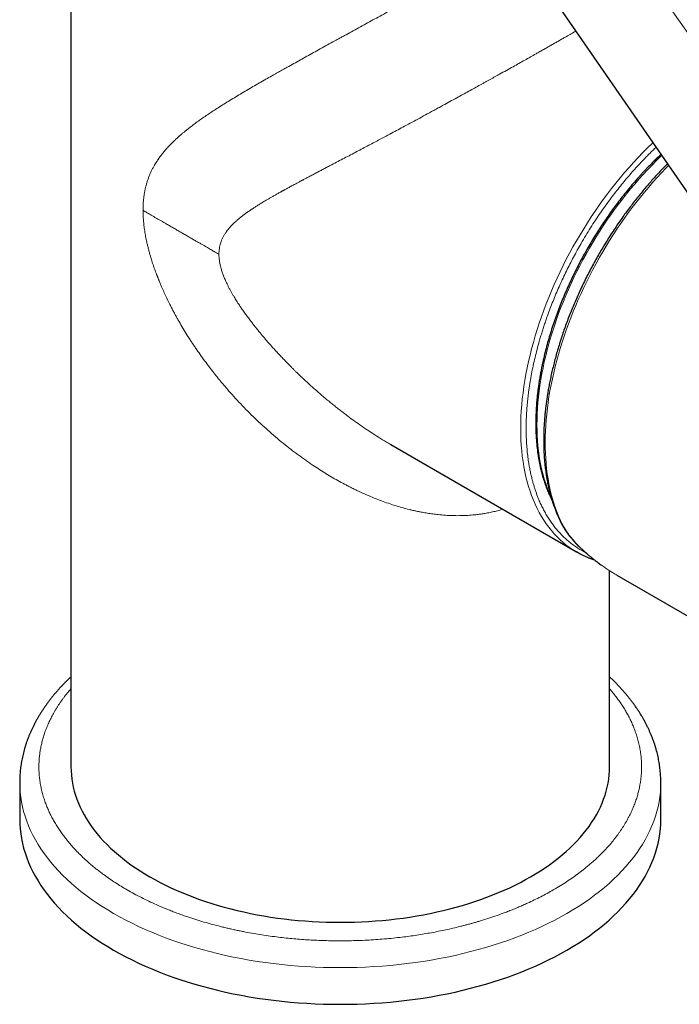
# Model space of a CAD drawing. Header units: millimetres. Extents: x 8 to 829, y 12 to 854.
# Tile 5 of 105: x 735 to 786, y 157 to 234. Entities that reach past the tile are written whole.
import ezdxf

# ---------------------------------------------------------------- set-up
doc = ezdxf.new("R2010")
doc.units = ezdxf.units.MM

msp = doc.modelspace()

# ---------------------------------------------------------------- linework, layer by layer
at = {"color": 7, "linetype": 'Continuous', "lineweight": 30}
for p, q in [((738.731, 273.921), (738.731, 175.936)), ((776.388, 235.8), (794.254, 209.867)), ((763.673, 201.059), (778.153, 192.7)), ((778.369, 192.58), (778.153, 192.7)), ((780.731, 175.936), (780.731, 191.232)), ((781.302, 190.883), (781.255, 190.91)), ((781.302, 190.882), (800.431, 179.839)), ((734.731, 174.712), (734.731, 171.854)), ((784.731, 171.854), (784.731, 174.712))]:
    msp.add_line(p, q, dxfattribs=at)
at = {"color": 8, "linetype": 'Continuous', "lineweight": 0}
msp.add_line((802.617, 210.752), (784.379, 236.639), dxfattribs=at)
at = {"color": 8, "linetype": 'Continuous', "lineweight": 0, "flags": 128}
for points in [[(778.153, 192.7), (778.152, 192.701), (777.881, 192.866), (777.617, 193.043), (777.36, 193.232), (777.112, 193.434), (776.871, 193.648), (776.639, 193.873), (776.414, 194.11), (776.198, 194.359), (775.991, 194.619), (775.792, 194.89), (775.602, 195.172), (775.421, 195.464), (775.249, 195.768), (775.086, 196.081), (774.933, 196.405), (774.789, 196.739), (774.654, 197.083), (774.529, 197.436), (774.414, 197.798), (774.309, 198.169), (774.213, 198.549), (774.127, 198.937), (774.051, 199.334), (773.985, 199.738), (773.93, 200.15), (773.884, 200.569), (773.848, 200.996), (773.823, 201.429), (773.808, 201.869), (773.803, 202.315), (773.808, 202.767), (773.823, 203.224), (773.848, 203.687), (773.884, 204.154), (773.93, 204.626), (773.985, 205.103), (774.051, 205.583), (774.127, 206.067), (774.213, 206.555), (774.309, 207.045), (774.414, 207.538), (774.529, 208.033), (774.654, 208.53), (774.789, 209.029), (774.933, 209.529), (775.086, 210.03), (775.249, 210.532), (775.421, 211.034), (775.602, 211.536), (775.792, 212.037), (775.991, 212.537), (776.198, 213.037), (776.414, 213.535), (776.639, 214.031), (776.871, 214.525), (777.112, 215.016), (777.36, 215.505), (777.617, 215.99), (777.881, 216.472), (778.152, 216.951), (778.43, 217.425), (778.716, 217.894), (779.008, 218.359), (779.307, 218.818), (779.612, 219.273), (779.924, 219.721), (780.241, 220.163), (780.564, 220.599), (780.893, 221.029), (781.227, 221.451), (781.566, 221.866), (781.91, 222.274), (782.259, 222.674), (782.612, 223.065), (782.969, 223.449), (783.33, 223.824), (783.695, 224.189), (784.063, 224.546), (784.111, 224.591)], [(784.801, 223.589), (784.718, 223.51), (784.372, 223.175), (784.029, 222.831), (783.69, 222.478), (783.354, 222.118), (783.022, 221.75), (782.694, 221.374), (782.371, 220.99), (782.052, 220.6), (781.738, 220.203), (781.429, 219.799), (781.125, 219.389), (780.826, 218.973), (780.533, 218.552), (780.246, 218.125), (779.965, 217.692), (779.69, 217.256), (779.422, 216.814), (779.16, 216.368), (778.905, 215.919), (778.657, 215.466), (778.416, 215.009), (778.182, 214.55), (777.956, 214.088), (777.737, 213.623), (777.526, 213.157), (777.323, 212.688), (777.128, 212.219), (776.941, 211.748), (776.763, 211.277), (776.593, 210.805), (776.431, 210.333), (776.278, 209.862), (776.134, 209.39), (775.998, 208.92), (775.872, 208.451), (775.754, 207.984), (775.646, 207.518), (775.546, 207.054), (775.457, 206.593), (775.376, 206.135), (775.305, 205.68), (775.243, 205.228), (775.19, 204.78), (775.147, 204.336), (775.114, 203.897), (775.09, 203.462), (775.076, 203.032), (775.071, 202.607), (775.076, 202.188), (775.09, 201.774), (775.114, 201.367), (775.147, 200.966), (775.19, 200.571), (775.243, 200.184), (775.305, 199.804), (775.376, 199.431), (775.457, 199.066), (775.546, 198.709), (775.646, 198.36), (775.754, 198.019), (775.872, 197.687), (775.998, 197.364), (776.134, 197.05), (776.163, 196.985)], [(777.168, 194.647), (777.013, 194.945), (776.866, 195.251), (776.727, 195.567), (776.597, 195.892), (776.476, 196.225), (776.363, 196.566), (776.259, 196.916), (776.164, 197.274), (776.078, 197.639), (776.001, 198.012), (775.933, 198.392), (775.874, 198.78), (775.824, 199.174), (775.783, 199.575), (775.752, 199.982), (775.729, 200.395), (775.716, 200.814), (775.712, 201.239), (775.717, 201.668), (775.731, 202.103), (775.755, 202.543), (775.788, 202.987), (775.829, 203.435), (775.881, 203.888), (775.941, 204.344), (776.01, 204.803), (776.088, 205.265), (776.175, 205.731), (776.271, 206.198), (776.376, 206.668), (776.49, 207.14), (776.612, 207.614), (776.744, 208.088), (776.883, 208.564), (777.031, 209.041), (777.188, 209.518), (777.353, 209.995), (777.526, 210.473), (777.707, 210.949), (777.896, 211.425), (778.093, 211.9), (778.297, 212.374), (778.51, 212.846), (778.729, 213.316), (778.956, 213.784), (779.191, 214.25), (779.432, 214.712), (779.68, 215.172), (779.935, 215.628), (780.197, 216.081), (780.464, 216.53), (780.739, 216.975), (781.019, 217.415), (781.305, 217.85), (781.597, 218.281), (781.895, 218.706), (782.197, 219.126), (782.506, 219.54), (782.819, 219.947), (783.136, 220.349), (783.459, 220.744), (783.786, 221.132), (784.117, 221.513), (784.452, 221.887), (784.791, 222.253), (785.133, 222.612), (785.333, 222.817)], [(778.523, 192.947), (778.534, 192.938), (778.561, 192.923)], [(734.731, 174.712), (734.731, 174.712), (734.74, 174.334), (734.765, 173.956), (734.808, 173.579), (734.868, 173.203), (734.945, 172.828), (735.039, 172.454), (735.15, 172.082), (735.277, 171.711), (735.422, 171.343), (735.583, 170.976), (735.761, 170.613), (735.955, 170.252), (736.165, 169.894), (736.392, 169.54), (736.634, 169.189), (736.893, 168.842), (737.167, 168.498), (737.456, 168.16), (737.761, 167.825), (738.081, 167.496), (738.415, 167.171), (738.764, 166.851), (739.128, 166.537), (739.506, 166.229), (739.897, 165.926), (740.303, 165.629), (740.721, 165.339), (741.153, 165.055), (741.597, 164.777), (742.053, 164.507), (742.522, 164.243), (743.003, 163.986), (743.495, 163.737), (743.998, 163.496), (744.512, 163.262), (745.037, 163.036), (745.571, 162.818), (746.115, 162.608), (746.669, 162.406), (747.231, 162.213), (747.802, 162.028), (748.381, 161.852), (748.968, 161.685), (749.563, 161.527), (750.164, 161.378), (750.772, 161.238), (751.386, 161.107), (752.006, 160.986), (752.631, 160.874), (753.261, 160.771), (753.895, 160.678), (754.533, 160.595), (755.175, 160.521), (755.82, 160.457), (756.468, 160.403), (757.118, 160.358), (757.77, 160.324), (758.423, 160.299), (759.077, 160.284), (759.731, 160.279), (760.386, 160.284), (761.04, 160.299), (761.693, 160.324), (762.344, 160.358), (762.994, 160.403), (763.642, 160.457), (764.287, 160.521), (764.929, 160.595), (765.567, 160.678), (766.202, 160.771), (766.832, 160.874), (767.457, 160.986), (768.076, 161.107), (768.69, 161.238), (769.298, 161.378), (769.9, 161.527), (770.494, 161.685), (771.081, 161.852), (771.66, 162.028), (772.231, 162.213), (772.794, 162.406), (773.347, 162.608), (773.891, 162.818), (774.426, 163.036), (774.95, 163.262), (775.464, 163.496), (775.967, 163.737), (776.459, 163.986), (776.94, 164.243), (777.409, 164.507), (777.866, 164.777), (778.31, 165.055), (778.741, 165.339), (779.16, 165.629), (779.565, 165.926), (779.957, 166.229), (780.334, 166.537), (780.698, 166.851), (781.047, 167.171), (781.382, 167.496), (781.702, 167.825), (782.006, 168.16), (782.296, 168.498), (782.57, 168.842), (782.828, 169.189), (783.071, 169.54), (783.297, 169.894), (783.508, 170.252), (783.702, 170.613), (783.879, 170.976), (784.04, 171.343), (784.185, 171.711), (784.313, 172.082), (784.423, 172.454), (784.517, 172.828), (784.594, 173.203), (784.654, 173.579), (784.697, 173.956), (784.723, 174.334), (784.731, 174.712), (784.731, 174.712)]]:
    msp.add_lwpolyline(points, dxfattribs=at)
at = {"color": 7, "linetype": 'Continuous', "lineweight": 30, "flags": 128}
for points in [[(738.731, 175.936), (738.738, 175.619), (738.76, 175.302), (738.796, 174.985), (738.846, 174.669), (738.911, 174.354), (738.99, 174.04), (739.083, 173.727), (739.19, 173.416), (739.311, 173.106), (739.447, 172.799), (739.596, 172.493), (739.759, 172.19), (739.936, 171.89), (740.126, 171.592), (740.33, 171.297), (740.547, 171.006), (740.777, 170.717), (741.02, 170.433), (741.276, 170.152), (741.545, 169.875), (741.826, 169.602), (742.119, 169.334), (742.425, 169.07), (742.742, 168.811), (743.071, 168.556), (743.411, 168.307), (743.763, 168.063), (744.125, 167.825), (744.498, 167.591), (744.882, 167.364), (745.276, 167.143), (745.679, 166.927), (746.093, 166.718), (746.515, 166.515), (746.947, 166.319), (747.388, 166.129), (747.837, 165.946), (748.294, 165.769), (748.759, 165.6), (749.231, 165.438), (749.711, 165.283), (750.197, 165.135), (750.69, 164.994), (751.19, 164.861), (751.695, 164.736), (752.205, 164.619), (752.721, 164.509), (753.242, 164.407), (753.767, 164.313), (754.296, 164.226), (754.829, 164.148), (755.365, 164.078), (755.904, 164.016), (756.446, 163.963), (756.99, 163.917), (757.536, 163.88), (758.084, 163.851), (758.632, 163.83), (759.181, 163.818), (759.731, 163.813), (760.281, 163.818), (760.83, 163.83), (761.379, 163.851), (761.926, 163.88), (762.472, 163.917), (763.016, 163.963), (763.558, 164.016), (764.097, 164.078), (764.634, 164.148), (765.166, 164.226), (765.695, 164.313), (766.221, 164.407), (766.741, 164.509), (767.257, 164.619), (767.768, 164.736), (768.273, 164.861), (768.772, 164.994), (769.265, 165.135), (769.751, 165.283), (770.231, 165.438), (770.704, 165.6), (771.169, 165.769), (771.626, 165.946), (772.075, 166.129), (772.515, 166.319), (772.947, 166.515), (773.37, 166.718), (773.783, 166.927), (774.187, 167.143), (774.58, 167.364)], [(774.58, 167.364), (774.964, 167.591), (775.337, 167.825), (775.7, 168.063), (776.051, 168.307), (776.392, 168.556), (776.721, 168.811), (777.038, 169.07), (777.343, 169.334), (777.637, 169.602), (777.918, 169.875), (778.186, 170.152), (778.442, 170.433), (778.685, 170.717), (778.916, 171.006), (779.133, 171.297), (779.336, 171.592), (779.527, 171.89), (779.703, 172.19), (779.866, 172.493), (780.016, 172.799), (780.151, 173.106), (780.272, 173.416), (780.38, 173.727), (780.473, 174.04), (780.551, 174.354), (780.616, 174.669), (780.666, 174.985), (780.702, 175.302), (780.724, 175.619), (780.731, 175.936)], [(734.731, 171.854), (734.74, 171.476), (734.765, 171.098), (734.808, 170.721), (734.868, 170.345), (734.945, 169.97), (735.039, 169.596), (735.15, 169.224), (735.277, 168.853), (735.422, 168.485), (735.583, 168.118), (735.761, 167.755), (735.955, 167.394), (736.165, 167.036), (736.392, 166.682), (736.634, 166.331), (736.893, 165.984), (737.167, 165.641), (737.456, 165.302), (737.761, 164.967), (738.081, 164.638), (738.415, 164.313), (738.764, 163.993), (739.128, 163.679), (739.506, 163.371), (739.897, 163.068), (740.303, 162.771), (740.721, 162.481), (741.153, 162.197), (741.597, 161.919), (742.053, 161.649), (742.522, 161.385), (743.003, 161.129), (743.495, 160.879), (743.998, 160.638), (744.512, 160.404), (745.037, 160.178), (745.571, 159.96), (746.115, 159.75), (746.669, 159.548), (747.231, 159.355), (747.802, 159.17), (748.381, 158.995), (748.968, 158.827), (749.563, 158.669), (750.164, 158.52), (750.772, 158.38), (751.386, 158.249), (752.006, 158.128), (752.631, 158.016), (753.261, 157.913), (753.895, 157.82), (754.533, 157.737), (755.175, 157.663), (755.82, 157.599), (756.468, 157.545), (757.118, 157.501), (757.77, 157.466), (758.423, 157.441), (759.077, 157.426), (759.731, 157.422), (760.386, 157.426), (761.04, 157.441), (761.693, 157.466), (762.344, 157.501), (762.994, 157.545), (763.642, 157.599), (764.287, 157.663), (764.929, 157.737), (765.567, 157.82), (766.202, 157.913), (766.832, 158.016), (767.457, 158.128), (768.076, 158.249), (768.69, 158.38), (769.298, 158.52), (769.9, 158.669), (770.494, 158.827), (771.081, 158.995), (771.66, 159.17), (772.231, 159.355), (772.794, 159.548), (773.347, 159.75), (773.891, 159.96), (774.426, 160.178), (774.95, 160.404), (775.464, 160.638), (775.967, 160.879), (776.459, 161.129), (776.94, 161.385), (777.409, 161.649), (777.866, 161.919), (778.31, 162.197), (778.741, 162.481), (779.16, 162.771), (779.565, 163.068), (779.957, 163.371), (780.334, 163.679), (780.698, 163.993), (781.047, 164.313), (781.382, 164.638), (781.702, 164.967), (782.006, 165.302), (782.296, 165.641), (782.57, 165.984), (782.828, 166.331), (783.071, 166.682), (783.297, 167.036), (783.508, 167.394), (783.702, 167.755), (783.879, 168.118), (784.04, 168.485), (784.185, 168.853), (784.313, 169.224), (784.423, 169.596), (784.517, 169.97), (784.594, 170.345), (784.654, 170.721), (784.697, 171.098), (784.723, 171.476), (784.731, 171.854)]]:
    msp.add_lwpolyline(points, dxfattribs=at)
at = {"color": 8, "linetype": 'Continuous', "lineweight": 0}
msp.add_arc((777.291, 194.865), 0.25, 208.90204, 240.63278, dxfattribs=at)
for points, knots in [([(744.35, 219.329), (744.351, 219.435), (744.353, 219.647), (744.371, 219.957), (744.399, 220.262), (744.431, 220.499), (744.46, 220.674), (744.481, 220.789), (744.503, 220.903), (744.528, 221.016), (744.554, 221.128), (744.582, 221.239), (744.612, 221.349), (744.657, 221.506), (744.722, 221.707), (744.811, 221.95), (744.911, 222.19), (745.017, 222.419), (745.128, 222.636), (745.214, 222.79), (745.274, 222.894), (745.306, 222.948), (745.339, 223.001), (745.372, 223.055), (745.406, 223.108), (745.486, 223.232), (745.618, 223.425), (745.812, 223.684), (746.022, 223.943), (746.249, 224.202), (746.493, 224.461), (746.695, 224.661), (746.846, 224.805), (746.939, 224.892), (747.032, 224.977), (747.128, 225.063), (747.225, 225.149), (747.325, 225.235), (747.419, 225.315), (747.507, 225.39), (747.59, 225.458), (747.674, 225.526), (747.759, 225.595), (747.846, 225.664), (747.934, 225.733), (748.096, 225.859), (748.337, 226.043), (748.666, 226.283), (749.01, 226.527), (749.369, 226.773), (749.733, 227.016), (750.125, 227.271), (750.544, 227.539), (751, 227.823), (751.468, 228.108), (751.944, 228.394), (752.428, 228.68), (752.921, 228.967), (753.422, 229.256), (753.837, 229.494), (754.163, 229.679), (754.396, 229.811), (754.631, 229.943), (754.867, 230.076), (755.104, 230.209), (755.343, 230.343), (755.674, 230.527), (756.097, 230.763), (756.615, 231.05), (757.132, 231.337), (757.648, 231.622), (758.181, 231.916), (758.73, 232.218), (759.151, 232.449), (759.424, 232.599), (759.55, 232.668), (759.677, 232.738), (759.803, 232.807), (759.929, 232.876), (760.055, 232.945), (760.326, 233.094), (760.742, 233.323), (761.305, 233.631), (761.864, 233.938), (762.421, 234.243), (762.991, 234.557), (763.576, 234.879), (764.021, 235.124), (764.31, 235.283), (764.443, 235.357), (764.576, 235.43), (764.708, 235.503), (764.84, 235.576), (764.972, 235.649), (765.255, 235.806), (765.688, 236.046), (766.269, 236.368), (766.842, 236.686), (767.408, 237.001), (767.917, 237.284), (768.371, 237.538), (768.77, 237.761), (769.085, 237.937), (769.319, 238.068), (769.471, 238.154), (769.624, 238.239), (769.775, 238.324), (769.925, 238.409), (770.18, 238.552), (770.536, 238.753), (770.989, 239.008), (771.434, 239.26), (771.872, 239.508), (772.301, 239.752), (772.714, 239.987), (773.11, 240.213), (773.49, 240.431), (773.862, 240.644), (774.227, 240.853), (774.463, 240.989), (774.58, 241.057)], [0, 0, 0, 0, 0.008533, 0.017111, 0.02575, 0.034464, 0.037911, 0.041374, 0.044852, 0.048346, 0.051858, 0.055388, 0.058937, 0.062506, 0.070695, 0.079054, 0.08759, 0.096311, 0.104145, 0.112132, 0.11425, 0.116379, 0.118518, 0.120669, 0.122831, 0.125004, 0.135827, 0.14697, 0.15844, 0.170244, 0.182386, 0.194874, 0.199243, 0.203446, 0.207689, 0.211971, 0.216293, 0.220656, 0.225058, 0.228546, 0.232058, 0.235596, 0.239158, 0.242746, 0.246359, 0.249997, 0.262562, 0.275391, 0.288485, 0.301846, 0.315281, 0.328174, 0.343501, 0.358972, 0.374589, 0.390033, 0.405456, 0.420866, 0.436264, 0.451652, 0.458558, 0.465463, 0.472366, 0.479268, 0.486169, 0.493069, 0.499968, 0.51465, 0.529157, 0.543492, 0.557657, 0.571652, 0.586853, 0.601855, 0.605196, 0.608526, 0.611847, 0.615158, 0.618459, 0.62175, 0.625031, 0.639698, 0.654188, 0.668502, 0.682646, 0.696621, 0.711803, 0.72679, 0.730128, 0.733457, 0.736776, 0.740086, 0.743386, 0.746678, 0.749959, 0.764588, 0.779045, 0.793334, 0.807463, 0.821439, 0.831594, 0.841673, 0.851679, 0.855591, 0.859491, 0.863381, 0.867261, 0.871131, 0.874991, 0.88694, 0.898813, 0.910617, 0.922357, 0.934039, 0.94567, 0.956595, 0.967485, 0.978346, 0.989182, 1, 1, 1, 1]), ([(750.272, 215.899), (750.273, 215.974), (750.276, 216.127), (750.302, 216.349), (750.344, 216.567), (750.403, 216.782), (750.48, 216.994), (750.573, 217.202), (750.684, 217.407), (750.781, 217.559), (750.854, 217.663), (750.897, 217.722), (750.941, 217.78), (750.987, 217.838), (751.034, 217.897), (751.083, 217.955), (751.14, 218.02), (751.205, 218.093), (751.28, 218.172), (751.354, 218.247), (751.46, 218.351), (751.604, 218.484), (751.796, 218.651), (751.954, 218.779), (752.069, 218.869), (752.135, 218.919), (752.202, 218.97), (752.271, 219.021), (752.341, 219.073), (752.413, 219.125), (752.484, 219.175), (752.554, 219.225), (752.624, 219.273), (752.692, 219.32), (752.757, 219.364), (752.82, 219.406), (752.895, 219.456), (752.984, 219.514), (753.089, 219.582), (753.198, 219.652), (753.312, 219.724), (753.422, 219.792), (753.522, 219.854), (753.639, 219.925), (753.784, 220.013), (753.964, 220.12), (754.158, 220.234), (754.366, 220.354), (754.589, 220.481), (754.825, 220.614), (755.006, 220.715), (755.125, 220.78), (755.176, 220.809), (755.226, 220.836), (755.276, 220.864), (755.325, 220.891), (755.373, 220.917), (755.448, 220.958), (755.546, 221.012), (755.674, 221.082), (755.803, 221.152), (755.932, 221.221), (756.064, 221.292), (756.197, 221.364), (756.329, 221.435), (756.445, 221.497), (756.539, 221.546), (756.612, 221.585), (756.667, 221.615), (756.717, 221.641), (756.75, 221.659), (756.77, 221.669), (756.776, 221.672), (756.781, 221.675), (756.792, 221.681), (756.88, 221.728), (757.044, 221.814), (757.302, 221.951), (757.58, 222.098), (757.876, 222.254), (758.162, 222.404), (758.448, 222.554), (758.748, 222.71), (759.12, 222.906), (759.558, 223.135), (760.049, 223.393), (760.535, 223.649), (761.015, 223.901), (761.488, 224.15), (761.954, 224.397), (762.299, 224.579), (762.523, 224.698), (762.629, 224.755), (762.735, 224.811), (762.84, 224.867), (762.946, 224.923), (763.051, 224.979), (763.312, 225.118), (763.707, 225.328), (764.237, 225.612), (764.774, 225.9), (765.337, 226.203), (765.926, 226.521), (766.375, 226.764), (766.685, 226.932), (766.858, 227.026), (767.031, 227.12), (767.203, 227.214), (767.375, 227.307), (767.546, 227.4), (767.716, 227.493), (768.007, 227.652), (768.415, 227.875), (768.922, 228.153), (769.405, 228.418), (769.865, 228.671), (770.32, 228.922), (770.688, 229.125), (770.972, 229.282), (771.171, 229.393), (771.37, 229.503), (771.568, 229.613), (771.765, 229.722), (771.961, 229.831), (772.268, 230.002), (772.685, 230.234), (773.188, 230.515), (773.666, 230.782), (774.117, 231.035), (774.562, 231.285), (774.952, 231.505), (775.291, 231.696), (775.58, 231.859), (775.866, 232.02), (776.148, 232.18), (776.426, 232.338), (776.7, 232.494), (776.971, 232.648), (777.288, 232.829), (777.649, 233.035), (777.94, 233.201), (778.09, 233.288), (778.111, 233.3)], [0, 0, 0, 0, 0.007313, 0.014764, 0.022386, 0.030212, 0.038273, 0.046595, 0.055204, 0.064123, 0.066818, 0.069546, 0.072307, 0.075102, 0.077931, 0.080794, 0.083693, 0.087736, 0.091846, 0.096025, 0.099621, 0.108556, 0.118081, 0.128199, 0.131207, 0.134262, 0.137362, 0.140509, 0.143702, 0.146942, 0.150227, 0.15328, 0.156372, 0.159503, 0.162242, 0.164912, 0.167649, 0.171968, 0.176443, 0.181075, 0.185863, 0.190808, 0.194763, 0.198388, 0.205236, 0.212564, 0.220371, 0.228659, 0.237427, 0.246676, 0.256404, 0.258402, 0.260368, 0.262303, 0.264207, 0.26608, 0.267922, 0.269732, 0.274551, 0.279134, 0.284284, 0.289099, 0.293581, 0.299061, 0.303943, 0.308226, 0.311911, 0.314272, 0.316299, 0.317993, 0.319718, 0.319936, 0.32014, 0.32033, 0.320505, 0.321342, 0.329959, 0.338339, 0.3493, 0.359828, 0.369923, 0.379585, 0.38988, 0.401191, 0.418205, 0.434861, 0.451159, 0.4671, 0.482686, 0.497917, 0.512795, 0.516211, 0.519616, 0.52301, 0.526394, 0.529768, 0.533132, 0.536485, 0.554744, 0.570787, 0.586586, 0.605081, 0.623239, 0.641064, 0.646359, 0.65163, 0.656878, 0.662104, 0.667306, 0.672486, 0.677643, 0.682777, 0.69877, 0.714546, 0.728455, 0.742199, 0.755782, 0.769209, 0.775212, 0.781188, 0.787138, 0.793061, 0.798958, 0.80483, 0.810678, 0.826631, 0.842407, 0.856351, 0.870168, 0.883865, 0.897449, 0.906626, 0.915762, 0.92486, 0.933923, 0.942952, 0.951951, 0.960921, 0.969866, 0.983876, 0.99784, 1, 1, 1, 1]), ([(778.834, 192.664), (778.831, 192.666), (778.721, 192.719), (778.496, 192.846), (778.161, 193.05), (777.824, 193.288), (777.5, 193.545), (777.19, 193.823), (776.893, 194.122), (776.625, 194.423), (776.385, 194.723), (776.169, 195.018), (775.964, 195.326), (775.77, 195.647), (775.586, 195.98), (775.414, 196.326), (775.269, 196.649), (775.147, 196.944), (775.046, 197.209), (774.951, 197.478), (774.862, 197.753), (774.778, 198.034), (774.696, 198.336), (774.616, 198.662), (774.54, 199.012), (774.473, 199.363), (774.407, 199.763), (774.345, 200.212), (774.292, 200.722), (774.255, 201.242), (774.232, 201.773), (774.225, 202.294), (774.231, 202.803), (774.249, 203.298), (774.279, 203.798), (774.316, 204.242), (774.355, 204.626), (774.392, 204.95), (774.434, 205.277), (774.482, 205.612), (774.551, 206.047), (774.645, 206.582), (774.772, 207.213), (774.916, 207.848), (775.076, 208.487), (775.226, 209.034), (775.358, 209.486), (775.467, 209.842), (775.581, 210.198), (775.699, 210.554), (775.822, 210.91), (775.973, 211.334), (776.158, 211.825), (776.379, 212.384), (776.611, 212.941), (776.853, 213.495), (777.105, 214.045), (777.367, 214.592), (777.638, 215.135), (777.92, 215.675), (778.211, 216.211), (778.529, 216.772), (778.874, 217.357), (779.248, 217.962), (779.633, 218.558), (780.029, 219.145), (780.436, 219.722), (780.831, 220.26), (781.211, 220.757), (781.574, 221.216), (781.943, 221.666), (782.318, 222.107), (782.698, 222.538), (783.084, 222.96), (783.437, 223.331), (783.753, 223.654), (784.033, 223.932), (784.233, 224.127), (784.34, 224.228), (784.353, 224.24)], [0, 0, 0, 0, 0.000437, 0.014684, 0.03131, 0.047894, 0.064458, 0.08102, 0.097601, 0.11422, 0.128175, 0.1421, 0.156006, 0.169906, 0.183811, 0.197732, 0.211681, 0.221485, 0.231273, 0.24105, 0.250819, 0.260584, 0.27035, 0.281865, 0.293393, 0.30494, 0.315854, 0.331391, 0.346907, 0.362419, 0.377943, 0.393496, 0.40736, 0.421198, 0.435021, 0.448841, 0.457531, 0.466228, 0.474933, 0.483765, 0.493006, 0.509476, 0.525922, 0.542363, 0.55882, 0.57531, 0.584431, 0.593538, 0.602634, 0.611722, 0.620804, 0.629885, 0.64416, 0.658451, 0.672772, 0.687026, 0.701247, 0.715449, 0.729644, 0.743844, 0.758061, 0.772309, 0.788934, 0.805519, 0.822083, 0.838645, 0.855226, 0.871844, 0.885799, 0.899724, 0.913631, 0.927531, 0.941435, 0.955356, 0.969305, 0.97911, 0.988898, 0.998675, 1, 1, 1, 1]), ([(772.399, 196.022), (772.326, 195.999), (772.128, 195.938), (771.8, 195.854), (771.414, 195.766), (771.102, 195.708), (770.867, 195.669), (770.71, 195.645), (770.553, 195.624), (770.394, 195.604), (770.235, 195.587), (769.955, 195.559), (769.551, 195.531), (769.018, 195.516), (768.477, 195.521), (767.926, 195.549), (767.418, 195.593), (766.954, 195.648), (766.535, 195.71), (766.207, 195.766), (765.971, 195.812), (765.827, 195.84), (765.683, 195.87), (765.539, 195.902), (765.394, 195.934), (765.249, 195.968), (764.974, 196.035), (764.567, 196.143), (764.027, 196.302), (763.483, 196.479), (762.934, 196.675), (762.362, 196.896), (761.768, 197.145), (761.313, 197.351), (761.016, 197.492), (760.877, 197.559), (760.738, 197.627), (760.599, 197.696), (760.46, 197.766), (760.32, 197.838), (760.056, 197.975), (759.668, 198.184), (759.156, 198.474), (758.642, 198.78), (758.127, 199.102), (757.688, 199.389), (757.323, 199.636), (757.033, 199.837), (756.743, 200.043), (756.453, 200.255), (756.163, 200.471), (755.873, 200.693), (755.476, 201.003), (754.976, 201.408), (754.38, 201.914), (753.794, 202.435), (753.218, 202.971), (752.654, 203.522), (752.1, 204.087), (751.556, 204.667), (751.076, 205.203), (750.658, 205.688), (750.301, 206.116), (749.951, 206.548), (749.605, 206.992), (749.251, 207.46), (748.894, 207.95), (748.627, 208.331), (748.453, 208.586), (748.364, 208.716), (748.277, 208.847), (748.191, 208.976), (748.107, 209.106), (747.939, 209.364), (747.695, 209.75), (747.384, 210.263), (747.142, 210.681), (746.958, 211.009), (746.823, 211.256), (746.685, 211.513), (746.548, 211.777), (746.387, 212.094), (746.206, 212.463), (746.009, 212.884), (745.845, 213.251), (745.71, 213.566), (745.628, 213.766), (745.574, 213.9), (745.546, 213.968), (745.519, 214.036), (745.493, 214.103), (745.466, 214.171), (745.399, 214.345), (745.295, 214.624), (745.161, 215.005), (745.038, 215.379), (744.949, 215.672), (744.886, 215.888), (744.847, 216.028), (744.809, 216.167), (744.773, 216.304), (744.738, 216.441), (744.705, 216.576), (744.674, 216.709), (744.62, 216.946), (744.551, 217.283), (744.477, 217.716), (744.42, 218.137), (744.38, 218.546), (744.355, 218.944), (744.352, 219.201), (744.35, 219.329)], [0, 0, 0, 0, 0.006464, 0.017451, 0.028485, 0.039573, 0.043945, 0.048325, 0.052715, 0.057115, 0.061524, 0.065944, 0.08029, 0.094771, 0.109395, 0.124168, 0.139098, 0.150152, 0.161297, 0.172536, 0.176342, 0.18016, 0.183988, 0.187828, 0.191679, 0.195541, 0.199416, 0.213664, 0.228077, 0.242659, 0.257413, 0.272344, 0.288977, 0.305831, 0.309646, 0.313472, 0.31731, 0.321159, 0.32502, 0.328893, 0.332777, 0.347027, 0.361449, 0.376046, 0.39082, 0.405773, 0.414244, 0.422773, 0.431359, 0.440002, 0.448704, 0.457465, 0.466284, 0.484925, 0.503573, 0.522232, 0.540902, 0.559588, 0.578291, 0.597014, 0.615934, 0.629165, 0.642297, 0.655332, 0.668398, 0.682029, 0.696729, 0.711122, 0.714842, 0.718541, 0.722219, 0.725876, 0.729513, 0.733129, 0.747618, 0.761722, 0.775445, 0.781783, 0.788274, 0.79539, 0.802402, 0.80931, 0.820597, 0.831603, 0.842333, 0.849266, 0.856082, 0.857848, 0.859606, 0.861357, 0.863099, 0.864834, 0.86656, 0.876538, 0.886297, 0.895842, 0.905181, 0.908795, 0.912379, 0.915934, 0.919459, 0.922955, 0.926424, 0.929864, 0.933278, 0.944757, 0.956059, 0.967208, 0.97823, 0.989151, 1, 1, 1, 1]), ([(750.272, 215.899), (750.232, 215.922), (750.151, 215.969), (750.027, 216.04), (749.896, 216.116), (749.757, 216.196), (749.609, 216.281), (749.451, 216.373), (749.282, 216.47), (749.102, 216.574), (748.897, 216.692), (748.668, 216.825), (748.412, 216.972), (748.146, 217.126), (747.871, 217.285), (747.589, 217.447), (747.298, 217.615), (747, 217.786), (746.699, 217.959), (746.406, 218.128), (746.143, 218.279), (745.91, 218.414), (745.707, 218.53), (745.515, 218.641), (745.324, 218.752), (745.137, 218.86), (744.953, 218.967), (744.786, 219.066), (744.631, 219.158), (744.487, 219.244), (744.395, 219.301), (744.35, 219.329)], [0, 0, 0, 0, 0.0202, 0.040994, 0.062869, 0.086202, 0.11127, 0.137756, 0.166183, 0.196572, 0.228875, 0.269679, 0.312775, 0.357809, 0.404356, 0.451941, 0.500052, 0.551474, 0.602253, 0.651768, 0.699448, 0.735295, 0.769496, 0.801892, 0.832377, 0.86611, 0.897105, 0.925546, 0.951786, 0.976359, 1, 1, 1, 1]), ([(763.673, 201.059), (763.665, 201.064), (763.45, 201.185), (763.031, 201.439), (762.582, 201.718), (762.298, 201.901), (762.179, 201.978), (762.059, 202.057), (761.938, 202.137), (761.817, 202.218), (761.542, 202.403), (761.132, 202.687), (760.586, 203.08), (760.143, 203.412), (759.783, 203.689), (759.507, 203.905), (759.229, 204.127), (758.95, 204.354), (758.681, 204.576), (758.427, 204.79), (758.16, 205.019), (757.863, 205.277), (757.53, 205.573), (757.217, 205.858), (757.005, 206.054), (756.898, 206.154), (756.868, 206.183), (756.838, 206.211), (756.81, 206.237), (756.79, 206.256), (756.778, 206.267), (756.761, 206.283), (756.731, 206.311), (756.684, 206.356), (756.617, 206.42), (756.526, 206.507), (756.409, 206.62), (756.272, 206.753), (756.115, 206.906), (755.94, 207.08), (755.747, 207.273), (755.538, 207.487), (755.311, 207.722), (755.14, 207.901), (755.031, 208.017), (754.989, 208.062), (754.947, 208.106), (754.906, 208.15), (754.866, 208.194), (754.825, 208.237), (754.785, 208.281), (754.679, 208.396), (754.518, 208.572), (754.309, 208.806), (754.109, 209.033), (753.912, 209.26), (753.718, 209.487), (753.575, 209.658), (753.465, 209.79), (753.384, 209.889), (753.294, 209.999), (753.205, 210.11), (753.117, 210.22), (753.031, 210.328), (752.948, 210.435), (752.81, 210.612), (752.625, 210.855), (752.434, 211.114), (752.289, 211.314), (752.186, 211.46), (752.086, 211.603), (751.98, 211.757), (751.832, 211.977), (751.651, 212.256), (751.476, 212.538), (751.334, 212.778), (751.22, 212.979), (751.107, 213.186), (751.002, 213.388), (750.904, 213.586), (750.819, 213.767), (750.747, 213.931), (750.685, 214.078), (750.627, 214.224), (750.574, 214.367), (750.525, 214.507), (750.481, 214.645), (750.441, 214.781), (750.393, 214.958), (750.344, 215.174), (750.302, 215.425), (750.276, 215.667), (750.273, 215.822), (750.272, 215.899)], [0, 0, 0, 0, 0.001518, 0.036724, 0.072567, 0.079523, 0.086522, 0.093564, 0.10065, 0.107779, 0.114951, 0.149351, 0.180885, 0.213195, 0.229981, 0.246969, 0.26416, 0.281556, 0.299155, 0.3146, 0.329576, 0.35001, 0.371425, 0.39382, 0.411005, 0.412968, 0.414937, 0.416913, 0.418896, 0.420439, 0.420858, 0.421319, 0.423695, 0.426805, 0.430648, 0.437071, 0.444858, 0.454009, 0.464523, 0.476402, 0.489396, 0.503705, 0.51933, 0.53627, 0.539221, 0.542148, 0.545051, 0.547931, 0.550788, 0.553621, 0.556431, 0.559217, 0.576193, 0.590568, 0.604204, 0.619474, 0.633698, 0.646876, 0.651548, 0.658235, 0.665171, 0.671993, 0.678702, 0.685299, 0.691782, 0.698153, 0.717439, 0.735614, 0.744439, 0.752978, 0.76123, 0.769568, 0.779986, 0.79945, 0.817598, 0.828105, 0.839882, 0.851356, 0.862533, 0.87342, 0.884022, 0.892161, 0.900155, 0.908008, 0.915727, 0.923316, 0.930781, 0.938127, 0.945361, 0.959515, 0.9733, 0.986774, 1, 1, 1, 1]), ([(778.561, 192.923), (778.475, 193.004), (778.305, 193.167), (778.071, 193.413), (777.853, 193.659), (777.654, 193.905), (777.473, 194.152), (777.309, 194.4), (777.215, 194.564), (777.168, 194.647)], [0, 0, 0, 0, 0.1437389, 0.2866322, 0.4289557, 0.5710558, 0.7134068, 0.856296, 1, 1, 1, 1]), ([(781.255, 190.91), (781.243, 190.916), (781.169, 190.959), (781.051, 191.03), (780.899, 191.123), (780.712, 191.241), (780.472, 191.398), (780.175, 191.602), (779.868, 191.825), (779.552, 192.067), (779.227, 192.331), (778.894, 192.616), (778.673, 192.819), (778.561, 192.923)], [0, 0, 0, 0, 0.01195, 0.076571, 0.124121, 0.172001, 0.273806, 0.381105, 0.493897, 0.612183, 0.735962, 0.865234, 1, 1, 1, 1]), ([(780.731, 182.025), (780.755, 181.997), (780.824, 181.919), (780.932, 181.789), (781.058, 181.635), (781.18, 181.481), (781.339, 181.272), (781.53, 181.009), (781.745, 180.689), (781.946, 180.367), (782.132, 180.042), (782.304, 179.715), (782.462, 179.384), (782.606, 179.052), (782.742, 178.698), (782.868, 178.324), (782.98, 177.929), (783.072, 177.533), (783.143, 177.135), (783.194, 176.737), (783.224, 176.337), (783.234, 175.953), (783.226, 175.586), (783.203, 175.236), (783.164, 174.887), (783.109, 174.539), (783.039, 174.192), (782.953, 173.846), (782.852, 173.5), (782.731, 173.145), (782.59, 172.781), (782.426, 172.409), (782.245, 172.04), (782.077, 171.733), (781.931, 171.485), (781.815, 171.296), (781.693, 171.108), (781.567, 170.92), (781.435, 170.734), (781.251, 170.483), (781.007, 170.171), (780.694, 169.8), (780.361, 169.435), (780.053, 169.121), (779.777, 168.855), (779.539, 168.635), (779.294, 168.418), (779.047, 168.208), (778.734, 167.953), (778.348, 167.654), (777.877, 167.312), (777.387, 166.98), (776.878, 166.656), (776.37, 166.353), (775.866, 166.071), (775.37, 165.808), (774.86, 165.553), (774.403, 165.337), (774.003, 165.158), (773.664, 165.011), (773.319, 164.867), (772.962, 164.724), (772.51, 164.549), (771.961, 164.349), (771.316, 164.13), (770.792, 163.965), (770.397, 163.847), (770.134, 163.771), (769.87, 163.697), (769.603, 163.625), (769.335, 163.554), (768.974, 163.463), (768.517, 163.352), (767.964, 163.228), (767.406, 163.112), (766.843, 163.005), (766.276, 162.905), (765.704, 162.814), (765.128, 162.731), (764.515, 162.652), (763.866, 162.58), (763.182, 162.515), (762.496, 162.462), (761.808, 162.421), (761.118, 162.392), (760.425, 162.374), (759.76, 162.368), (759.124, 162.373), (758.518, 162.387), (757.913, 162.409), (757.311, 162.441), (756.709, 162.481), (756.109, 162.531), (755.511, 162.589), (754.896, 162.659), (754.266, 162.74), (753.621, 162.835), (752.982, 162.94), (752.449, 163.037), (752.02, 163.121), (751.693, 163.188), (751.366, 163.258), (751.042, 163.331), (750.719, 163.407), (750.285, 163.513), (749.744, 163.654), (749.101, 163.835), (748.469, 164.027), (747.925, 164.205), (747.464, 164.364), (747.083, 164.502), (746.708, 164.643), (746.344, 164.786), (745.901, 164.966), (745.384, 165.189), (744.792, 165.461), (744.216, 165.744), (743.656, 166.038), (743.131, 166.331), (742.641, 166.622), (742.186, 166.909), (741.745, 167.203), (741.371, 167.466), (741.06, 167.697), (740.805, 167.893), (740.556, 168.093), (740.308, 168.299), (740.006, 168.559), (739.659, 168.876), (739.28, 169.249), (738.995, 169.551), (738.79, 169.779), (738.658, 169.931), (738.53, 170.084), (738.405, 170.237), (738.282, 170.392), (738.123, 170.601), (737.933, 170.864), (737.718, 171.184), (737.517, 171.506), (737.33, 171.831), (737.158, 172.158), (737, 172.488), (736.857, 172.821), (736.72, 173.175), (736.594, 173.549), (736.482, 173.944), (736.391, 174.34), (736.319, 174.738), (736.268, 175.136), (736.238, 175.536), (736.228, 175.92), (736.236, 176.287), (736.26, 176.637), (736.299, 176.986), (736.353, 177.334), (736.423, 177.681), (736.509, 178.027), (736.61, 178.373), (736.731, 178.728), (736.872, 179.092), (737.036, 179.464), (737.218, 179.833), (737.385, 180.14), (737.531, 180.388), (737.648, 180.577), (737.769, 180.765), (737.896, 180.953), (738.027, 181.139), (738.211, 181.39), (738.441, 181.686), (738.639, 181.917), (738.731, 182.024)], [0, 0, 0, 0, 0.001683, 0.004757, 0.007834, 0.010913, 0.013995, 0.02021, 0.026414, 0.03261, 0.038802, 0.044995, 0.051192, 0.057397, 0.063614, 0.070868, 0.078106, 0.085336, 0.092563, 0.099793, 0.107033, 0.11429, 0.120638, 0.126973, 0.133301, 0.139625, 0.145949, 0.152277, 0.158615, 0.164965, 0.171925, 0.178871, 0.185809, 0.192744, 0.196378, 0.200013, 0.20365, 0.207291, 0.210935, 0.214585, 0.222066, 0.229532, 0.23699, 0.244448, 0.249138, 0.253833, 0.258534, 0.263182, 0.267618, 0.275525, 0.283424, 0.291322, 0.299227, 0.307149, 0.314204, 0.321247, 0.328284, 0.33532, 0.339745, 0.344174, 0.348607, 0.353105, 0.357808, 0.365632, 0.373447, 0.381259, 0.38433, 0.387402, 0.390476, 0.393552, 0.396631, 0.399713, 0.405928, 0.412132, 0.418328, 0.42452, 0.430713, 0.43691, 0.443115, 0.449332, 0.456586, 0.463825, 0.471054, 0.478281, 0.485511, 0.492751, 0.500008, 0.506356, 0.512692, 0.519019, 0.525343, 0.531667, 0.537996, 0.544333, 0.550684, 0.557644, 0.56459, 0.571527, 0.578462, 0.582096, 0.585731, 0.589368, 0.593009, 0.596654, 0.600303, 0.607784, 0.61525, 0.622708, 0.630166, 0.634856, 0.639551, 0.644252, 0.648901, 0.653336, 0.661243, 0.669142, 0.67704, 0.684945, 0.692867, 0.699922, 0.706965, 0.714002, 0.721038, 0.725463, 0.729892, 0.734326, 0.738823, 0.743526, 0.75135, 0.759165, 0.766977, 0.770048, 0.77312, 0.776194, 0.77927, 0.782349, 0.785432, 0.791647, 0.79785, 0.804046, 0.810238, 0.816431, 0.822628, 0.828833, 0.835051, 0.842304, 0.849543, 0.856772, 0.863999, 0.871229, 0.87847, 0.885726, 0.892074, 0.89841, 0.904737, 0.911061, 0.917385, 0.923714, 0.930051, 0.936402, 0.943362, 0.950308, 0.957246, 0.964181, 0.967814, 0.971449, 0.975087, 0.978727, 0.982372, 0.986021, 0.993502, 1, 1, 1, 1])]:
    msp.add_open_spline(points, degree=3, knots=knots, dxfattribs=at)
at = {"color": 7, "linetype": 'Continuous', "lineweight": 30}
for points, knots in [([(784.738, 223.681), (784.726, 223.67), (784.623, 223.574), (784.433, 223.391), (784.179, 223.143), (783.946, 222.908), (783.731, 222.687), (783.527, 222.474), (783.334, 222.267), (783.149, 222.065), (782.896, 221.784), (782.575, 221.417), (782.188, 220.957), (781.807, 220.486), (781.432, 220.003), (781.063, 219.51), (780.7, 219.006), (780.355, 218.507), (780.027, 218.013), (779.715, 217.526), (779.41, 217.032), (779.113, 216.531), (778.823, 216.024), (778.544, 215.515), (778.275, 215.004), (778.016, 214.489), (777.763, 213.966), (777.516, 213.433), (777.277, 212.889), (777.046, 212.337), (776.823, 211.776), (776.61, 211.207), (776.406, 210.629), (776.213, 210.045), (776.031, 209.454), (775.861, 208.857), (775.703, 208.255), (775.582, 207.741), (775.489, 207.316), (775.42, 206.98), (775.356, 206.644), (775.296, 206.307), (775.242, 205.97), (775.192, 205.633), (775.147, 205.299), (775.108, 204.971), (775.075, 204.655), (775.048, 204.352), (775.027, 204.068), (775.01, 203.802), (774.998, 203.554), (774.989, 203.324), (774.983, 203.112), (774.98, 202.916), (774.979, 202.738), (774.98, 202.577), (774.981, 202.433), (774.983, 202.316), (774.986, 202.224), (774.988, 202.149), (774.99, 202.076), (774.993, 201.999), (774.996, 201.915), (775.001, 201.818), (775.008, 201.689), (775.018, 201.526), (775.032, 201.329), (775.05, 201.117), (775.073, 200.888), (775.101, 200.644), (775.135, 200.385), (775.175, 200.121), (775.22, 199.854), (775.271, 199.588), (775.327, 199.322), (775.389, 199.057), (775.456, 198.793), (775.542, 198.485), (775.651, 198.135), (775.788, 197.746), (775.94, 197.365), (776.093, 197.018), (776.2, 196.806), (776.247, 196.712)], [0, 0, 0, 0, 0.001524, 0.01374, 0.025415, 0.035643, 0.045417, 0.054738, 0.063605, 0.072091, 0.080544, 0.099031, 0.117576, 0.136179, 0.15484, 0.173561, 0.192339, 0.211176, 0.228494, 0.245862, 0.263278, 0.280744, 0.298258, 0.315822, 0.332976, 0.350256, 0.367774, 0.385529, 0.403522, 0.421754, 0.440223, 0.458931, 0.477878, 0.497063, 0.516486, 0.536149, 0.556051, 0.576191, 0.587346, 0.598574, 0.609873, 0.621245, 0.632688, 0.644204, 0.655774, 0.666984, 0.678156, 0.688744, 0.698746, 0.708164, 0.716997, 0.725245, 0.732908, 0.739986, 0.746479, 0.752386, 0.757709, 0.762446, 0.765306, 0.768009, 0.770751, 0.773536, 0.776607, 0.780242, 0.784441, 0.791254, 0.798752, 0.806934, 0.815801, 0.825353, 0.835591, 0.846514, 0.85713, 0.86815, 0.879282, 0.890522, 0.901868, 0.91332, 0.931018, 0.948965, 0.967161, 0.985607, 1, 1, 1, 1]), ([(785.244, 222.945), (785.124, 222.824), (784.867, 222.565), (784.51, 222.185), (784.17, 221.814), (783.864, 221.47), (783.562, 221.12), (783.26, 220.761), (782.957, 220.388), (782.655, 220.007), (782.355, 219.616), (782.057, 219.218), (781.758, 218.804), (781.458, 218.377), (781.158, 217.935), (780.858, 217.478), (780.558, 217.007), (780.27, 216.538), (779.994, 216.073), (779.73, 215.612), (779.469, 215.141), (779.211, 214.657), (778.956, 214.163), (778.706, 213.657), (778.469, 213.16), (778.246, 212.672), (778.037, 212.195), (777.833, 211.71), (777.634, 211.217), (777.444, 210.722), (777.264, 210.23), (777.095, 209.749), (776.939, 209.277), (776.788, 208.797), (776.643, 208.308), (776.505, 207.813), (776.38, 207.332), (776.267, 206.866), (776.165, 206.415), (776.074, 205.98), (775.994, 205.559), (775.923, 205.154), (775.86, 204.763), (775.806, 204.387), (775.759, 204.026), (775.72, 203.68), (775.689, 203.371), (775.666, 203.098), (775.647, 202.857), (775.632, 202.626), (775.62, 202.404), (775.611, 202.206), (775.605, 202.035), (775.601, 201.892), (775.598, 201.766), (775.597, 201.657), (775.595, 201.565), (775.595, 201.499), (775.595, 201.456), (775.595, 201.428), (775.595, 201.396), (775.595, 201.351), (775.595, 201.288), (775.595, 201.21), (775.596, 201.116), (775.598, 201.006), (775.601, 200.879), (775.605, 200.736), (775.612, 200.533), (775.625, 200.281), (775.644, 199.99), (775.667, 199.715), (775.693, 199.454), (775.721, 199.209), (775.751, 198.979), (775.782, 198.764), (775.813, 198.562), (775.848, 198.362), (775.884, 198.166), (775.922, 197.975), (775.96, 197.8), (775.996, 197.64), (776.03, 197.494), (776.065, 197.356), (776.099, 197.227), (776.131, 197.108), (776.16, 197.005), (776.185, 196.918), (776.206, 196.847), (776.22, 196.8), (776.229, 196.773), (776.233, 196.759), (776.239, 196.739), (776.248, 196.711), (776.259, 196.677), (776.273, 196.631), (776.292, 196.573), (776.315, 196.502), (776.342, 196.421), (776.373, 196.33), (776.411, 196.224), (776.455, 196.104), (776.507, 195.967), (776.565, 195.819), (776.631, 195.661), (776.703, 195.493), (776.783, 195.317), (776.871, 195.132), (776.967, 194.939), (777.037, 194.81), (777.072, 194.744)], [0, 0, 0, 0, 0.015669, 0.033434, 0.04729, 0.061056, 0.074733, 0.088562, 0.10274, 0.117267, 0.13146, 0.145971, 0.1608, 0.175948, 0.191414, 0.207199, 0.223302, 0.239724, 0.254742, 0.270017, 0.28555, 0.301339, 0.317386, 0.33369, 0.350252, 0.365223, 0.3804, 0.395781, 0.411366, 0.427156, 0.442659, 0.457837, 0.472687, 0.487208, 0.50331, 0.518988, 0.534242, 0.549071, 0.563476, 0.577457, 0.591013, 0.604145, 0.616896, 0.62922, 0.641116, 0.652585, 0.663625, 0.672, 0.680111, 0.687958, 0.695541, 0.702795, 0.70828, 0.7132, 0.717556, 0.721346, 0.724571, 0.72723, 0.728222, 0.729103, 0.730101, 0.731668, 0.733824, 0.736639, 0.739914, 0.743792, 0.748274, 0.753358, 0.759046, 0.770049, 0.780617, 0.790741, 0.800423, 0.80966, 0.818301, 0.826513, 0.834297, 0.841653, 0.84985, 0.85744, 0.864422, 0.870852, 0.876788, 0.882232, 0.887821, 0.892772, 0.897087, 0.900765, 0.903806, 0.906197, 0.906688, 0.907226, 0.90807, 0.909234, 0.91072, 0.912526, 0.915118, 0.918172, 0.921689, 0.925668, 0.93011, 0.935634, 0.941739, 0.948425, 0.955692, 0.96354, 0.971813, 0.980648, 0.990043, 1, 1, 1, 1]), ([(777.073, 194.742), (777.089, 194.714), (777.118, 194.662), (777.16, 194.589), (777.198, 194.526), (777.229, 194.475), (777.256, 194.433), (777.278, 194.399), (777.297, 194.369), (777.317, 194.339), (777.339, 194.306), (777.364, 194.27), (777.392, 194.229), (777.427, 194.179), (777.467, 194.122), (777.512, 194.061), (777.554, 194.005), (777.594, 193.954), (777.63, 193.908), (777.663, 193.866), (777.696, 193.825), (777.734, 193.779), (777.782, 193.721), (777.84, 193.654), (777.905, 193.579), (777.978, 193.498), (778.062, 193.406), (778.158, 193.305), (778.267, 193.195), (778.389, 193.074), (778.477, 192.991), (778.523, 192.947)], [0, 0, 0, 0, 0.0462948, 0.086573, 0.1208796, 0.1492498, 0.17171, 0.1908878, 0.2050881, 0.2211911, 0.2393777, 0.2596441, 0.2819863, 0.3064006, 0.3422218, 0.3759041, 0.4068815, 0.4351629, 0.4610003, 0.4840997, 0.5046181, 0.5291852, 0.5613355, 0.6010691, 0.6411671, 0.6868505, 0.7381359, 0.795049, 0.8576271, 0.9259214, 1, 1, 1, 1]), ([(778.153, 192.7), (778.186, 192.681), (778.249, 192.646), (778.334, 192.6), (778.412, 192.558), (778.499, 192.513), (778.598, 192.464), (778.71, 192.41), (778.823, 192.358), (778.935, 192.309), (779.041, 192.265), (779.144, 192.224), (779.24, 192.188), (779.329, 192.155), (779.411, 192.126), (779.475, 192.104), (779.512, 192.092), (779.524, 192.088)], [0, 0, 0, 0, 0.065707, 0.125322, 0.182989, 0.247782, 0.323699, 0.407841, 0.500208, 0.576453, 0.656009, 0.73101, 0.800325, 0.863954, 0.921897, 0.974155, 1, 1, 1, 1]), ([(778.523, 192.947), (778.549, 192.923), (778.597, 192.879), (778.663, 192.818), (778.717, 192.769), (778.758, 192.732), (778.79, 192.704), (778.816, 192.68), (778.842, 192.657), (778.884, 192.62), (778.944, 192.568), (779.025, 192.497), (779.115, 192.421), (779.213, 192.339), (779.318, 192.253), (779.433, 192.16), (779.558, 192.061), (779.69, 191.959), (779.867, 191.825), (780.002, 191.729), (780.09, 191.666)], [0, 0, 0, 0, 0.052232, 0.096202, 0.131912, 0.159361, 0.17855, 0.194041, 0.211274, 0.230258, 0.275716, 0.328863, 0.389697, 0.450509, 0.517446, 0.590507, 0.669689, 0.754428, 0.839629, 1, 1, 1, 1]), ([(738.731, 182.953), (738.672, 182.897), (738.546, 182.779), (738.358, 182.596), (738.168, 182.404), (737.983, 182.21), (737.803, 182.015), (737.627, 181.818), (737.456, 181.619), (737.29, 181.418), (737.129, 181.216), (736.973, 181.012), (736.821, 180.807), (736.675, 180.6), (736.534, 180.392), (736.398, 180.183), (736.267, 179.972), (736.142, 179.759), (736.021, 179.546), (735.906, 179.331), (735.796, 179.116), (735.691, 178.899), (735.592, 178.681), (735.498, 178.462), (735.409, 178.243), (735.326, 178.022), (735.248, 177.801), (735.175, 177.579), (735.108, 177.356), (735.047, 177.133), (734.99, 176.909), (734.94, 176.684), (734.894, 176.459), (734.855, 176.233), (734.82, 176.007), (734.792, 175.781), (734.768, 175.554), (734.75, 175.326), (734.738, 175.099), (734.732, 174.894), (734.732, 174.765), (734.732, 174.712)], [0, 0, 0, 0, 0.023571, 0.049948, 0.076312, 0.10266, 0.128992, 0.155304, 0.181595, 0.207864, 0.234108, 0.260325, 0.286515, 0.312675, 0.338803, 0.364899, 0.390961, 0.416989, 0.442981, 0.468936, 0.494855, 0.520738, 0.546584, 0.572395, 0.598171, 0.623913, 0.649622, 0.675302, 0.700953, 0.726578, 0.75218, 0.777762, 0.803327, 0.82888, 0.854422, 0.87996, 0.905497, 0.931037, 0.956586, 0.982146, 1, 1, 1, 1]), ([(784.731, 174.712), (784.731, 174.735), (784.731, 174.833), (784.727, 175.008), (784.717, 175.237), (784.702, 175.465), (784.68, 175.693), (784.653, 175.922), (784.621, 176.15), (784.583, 176.378), (784.539, 176.607), (784.489, 176.835), (784.434, 177.062), (784.373, 177.29), (784.306, 177.517), (784.234, 177.744), (784.156, 177.97), (784.072, 178.196), (783.982, 178.421), (783.886, 178.646), (783.785, 178.87), (783.678, 179.093), (783.565, 179.315), (783.446, 179.537), (783.322, 179.758), (783.192, 179.977), (783.056, 180.196), (782.914, 180.413), (782.767, 180.63), (782.614, 180.845), (782.455, 181.058), (782.291, 181.271), (782.121, 181.481), (781.946, 181.69), (781.765, 181.898), (781.578, 182.104), (781.387, 182.308), (781.19, 182.51), (780.987, 182.71), (780.834, 182.858), (780.747, 182.938), (780.731, 182.953)], [0, 0, 0, 0, 0.007635, 0.033237, 0.058864, 0.084521, 0.110213, 0.135944, 0.16172, 0.187543, 0.213419, 0.239351, 0.265343, 0.291398, 0.31752, 0.34371, 0.369973, 0.396308, 0.422719, 0.449207, 0.475771, 0.502413, 0.529133, 0.555931, 0.582805, 0.609754, 0.636778, 0.663873, 0.691039, 0.718273, 0.745573, 0.772935, 0.800357, 0.827836, 0.855368, 0.882951, 0.910581, 0.938255, 0.965971, 0.993724, 1, 1, 1, 1])]:
    msp.add_open_spline(points, degree=3, knots=knots, dxfattribs=at)

doc.saveas('drawing.dxf')
